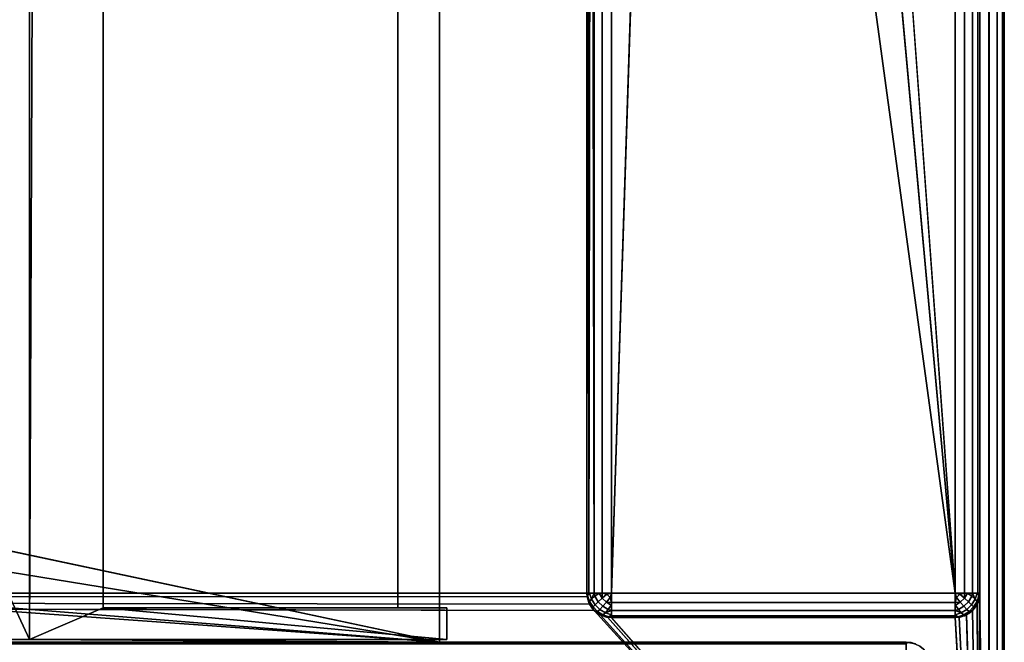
# Model space of a CAD drawing. Header units: millimetres. Extents: x -10 to 414, y -927 to 10.
# Tile 21 of 27: x 360 to 400, y -883 to -858. Entities that reach past the tile are written whole.
import ezdxf

# ---------------------------------------------------------------- set-up
doc = ezdxf.new("R2010")
doc.units = ezdxf.units.MM
doc.header["$MEASUREMENT"] = 0
for name, color, linetype, lineweight in [('0 Misc', 7, 'Continuous', 35), ('10 Raster Images', 7, 'Continuous', 35), ('5 Hatches', 7, 'Continuous', 35)]:
    doc.layers.add(name, color=color, linetype=linetype, lineweight=lineweight)

msp = doc.modelspace()

# ---------------------------------------------------------------- linework, layer by layer
at = {"layer": '0 Misc', "color": 160, "linetype": 'Continuous', "lineweight": 25}
for p, q in [((399, -1, 720), (399, -899, 720)), ((400, -1, 699), (400, -899, 699)), ((400, -899, 719), (400, -1, 719)), ((398, -881, 12), (398, -2, 12)), ((399, -2, 13), (399, -881, 13)), ((399, -881, 698), (399, -2, 698)), ((383, -17, 698), (383, -881, 698)), ((383, -881, 13), (383, -17, 698)), ((23, -159, 93), (360.3, -882.9, 93)), ((360.3, -882.9, 93), (360.3, -159.1, 93)), ((360.3, -159.1, 665), (360.3, -882.9, 665)), ((377, -883, 70), (377, -159, 70)), ((377, -883, 93), (377, -159, 70)), ((377, -882.9, 93), (377, -159, 70)), ((377, -881.6, 93), (377, -159, 70)), ((360.3, -882.9, 665), (363.3, -160.4, 665)), ((363.3, -881.6, 665), (363.3, -160.4, 665)), ((363.3, -881.6, 94.3), (363.3, -160.4, 94.3)), ((375.3, -160.4, 93), (375.3, -881.6, 93)), ((375.3, -160.4, 94.3), (375.3, -881.6, 94.3)), ((377, -881.6, 93), (377, -160.4, 93)), ((398, -881, 12), (391, -785, 12)), ((398, -881, 12), (389.899, -791.953, 12)), ((384, -881, 12), (386.703, -798.225, 12)), ((398, -881, 12), (386.703, -798.225, 12)), ((384, -815, 12), (384, -881, 12)), ((383, -881, 13), (383, -815.707, 34.207)), ((383, -881, 13), (383, -815.891, 33.954)), ((383, -881, 13), (383, -815.988, 33.656)), ((383, -881, 13), (383, -816, 13)), ((383, -881, 13), (383, -816, 33.5)), ((377, -883, 70), (112.5, -864, 70)), ((377, -883, 70), (139.5, -864, 70)), ((377, -883, 70), (260.5, -864, 70)), ((377, -883, 70), (287.5, -864, 70)), ((17, -881, 698), (383, -881, 698)), ((383.293, -881.707, 698), (17, -881, 698)), ((383.109, -881.454, 698), (17, -881, 698)), ((383.012, -881.156, 698), (17, -881, 698)), ((383, -881, 698), (383, -881, 13)), ((384, -881, 12), (398, -881, 12)), ((399, -899, 698), (398.988, -881.156, 698)), ((399, -881, 13), (399, -881, 698)), ((399, -899, 698), (399, -881, 698)), ((363.3, -881.6, 665), (360.3, -882.9, 665)), ((377.3, -881.6, 665), (363.3, -881.6, 665)), ((363.3, -881.6, 665), (363.3, -881.6, 94.3)), ((375.3, -881.6, 94.3), (363.3, -881.6, 94.3)), ((363.3, -881.6, 665), (377.3, -882.9, 665)), ((375.3, -881.6, 94.3), (363.3, -881.6, 665)), ((375.3, -881.6, 93), (375.3, -881.6, 94.3)), ((375.3, -881.6, 93), (377, -881.6, 93)), ((377, -881.6, 93), (375.3, -881.6, 94.3)), ((377.3, -881.6, 93), (375.3, -881.6, 94.3)), ((377.3, -881.6, 665), (375.3, -881.6, 94.3)), ((377, -882.9, 93), (377, -881.6, 93)), ((377, -881.6, 93), (377.3, -881.6, 93)), ((377.3, -882.9, 665), (377.3, -881.6, 665)), ((377.3, -881.6, 93), (377.3, -882.9, 93)), ((377.3, -881.6, 665), (377.3, -881.6, 93)), ((399, -899, 698), (383.293, -881.707, 698)), ((399, -899, 698), (398.707, -881.707, 698)), ((399, -899, 698), (398.891, -881.454, 698)), ((399, -899, 698), (383.546, -881.891, 698)), ((399, -899, 698), (383.844, -881.988, 698)), ((384, -882, 13), (384, -882, 698)), ((398, -882, 13), (384, -882, 13)), ((384, -882, 698), (398, -882, 698)), ((399, -899, 698), (384, -882, 698)), ((398, -882, 698), (398, -882, 13)), ((399, -899, 698), (398, -882, 698)), ((399, -899, 698), (398.156, -881.988, 698)), ((399, -899, 698), (398.454, -881.891, 698)), ((4, -883, 13.5), (396, -883, 13.5)), ((396, -883, 694), (4, -883, 694)), ((360.3, -882.9, 93), (23, -883, 93)), ((377, -883, 93), (23, -883, 93)), ((23, -883, 70), (377, -883, 70)), ((396, -883, 13.5), (23, -883, 70)), ((396, -883, 694), (359.5, -883, 428)), ((359.5, -883, 428), (377, -883, 93)), ((396, -883, 694), (359.5, -883, 451)), ((377, -882.9, 93), (360.3, -882.9, 93)), ((360.3, -882.9, 665), (377.3, -882.9, 665)), ((360.3, -882.9, 665), (360.3, -882.9, 93)), ((360.3, -882.9, 93), (377, -883, 93)), ((360.3, -882.9, 93), (377.3, -882.9, 665)), ((377, -883, 93), (377, -882.9, 93)), ((377.3, -882.9, 93), (377, -882.9, 93)), ((377, -882.9, 93), (377.3, -882.9, 665)), ((377, -883, 70), (377, -883, 93)), ((396, -883, 694), (377, -883, 70)), ((377, -883, 70), (396, -883, 13.5)), ((396, -883, 694), (377, -883, 93)), ((377.3, -882.9, 665), (377.3, -882.9, 93)), ((396, -883, 13.5), (396, -883, 694))]:
    msp.add_line(p, q, dxfattribs=at).dxf.unprotected_set("ltscale", 0)
at = {"layer": '0 Misc', "color": 160, "linetype": 'Continuous', "lineweight": 25, "extrusion": (0, 1, 0)}
for centre, start, end in [((-384, 13, -881), 270, 0), ((-398, 13, -881), 180, 270)]:
    msp.add_arc(centre, 1, start, end, dxfattribs=at).dxf.unprotected_set("ltscale", 0)
at = {"layer": '0 Misc', "color": 160, "linetype": 'Continuous', "lineweight": 25}
for centre, start, end in [((384, -881, 13), 180, 270), ((398, -881, 13), 270, 0), ((396, -884, 13.5), 0, 90)]:
    msp.add_arc(centre, 1, start, end, dxfattribs=at).dxf.unprotected_set("ltscale", 0)
at = {"layer": '0 Misc', "color": 160, "linetype": 'Continuous', "lineweight": 25, "extrusion": (0, 0, -1)}
for centre, start, end in [((-384, -881, -698), 270, 0), ((-398, -881, -698), 180, 270), ((-396, -884, -694), 90, 180)]:
    msp.add_arc(centre, 1, start, end, dxfattribs=at).dxf.unprotected_set("ltscale", 0)
at = {"layer": '0 Misc', "color": 160, "linetype": 'Continuous', "lineweight": 25, "extrusion": (-1, 0, 0)}
for centre, start, end in [((881, 13, -384), 270, 0), ((884, 694, -396), 90, 180)]:
    msp.add_arc(centre, 1, start, end, dxfattribs=at).dxf.unprotected_set("ltscale", 0)
at = {"layer": '0 Misc', "color": 160, "linetype": 'Continuous', "lineweight": 25, "extrusion": (1, 0, 0)}
msp.add_arc((-881, 13, 398), 1, 180, 270, dxfattribs=at).dxf.unprotected_set("ltscale", 0)
at = {"layer": '0 Misc', "color": 160, "linetype": 'Continuous', "lineweight": 25, "extrusion": (-1, 0, 5.68434e-14)}
msp.add_arc((884, 13.5, -396), 1, 180, 270, dxfattribs=at).dxf.unprotected_set("ltscale", 0)
at = {"layer": '0 Misc', "color": 7, "lineweight": 25}
for points, invisible_edges in [([(399, -1, 698), (399.383, -899, 698.076), (399, -2, 698)], 1), ([(399, -1, 698), (399.383, -1, 698.076), (399.383, -899, 698.076)], 12), ([(399, -1, 720), (399.383, -899, 719.924), (399.383, -1, 719.924)], 1), ([(399, -1, 720), (399, -899, 720), (399.383, -899, 719.924)], 12), ([(399.383, -899, 698.076), (399.707, -1, 698.293), (399.707, -899, 698.293)], 1), ([(399.383, -899, 698.076), (399.383, -1, 698.076), (399.707, -1, 698.293)], 12), ([(399.383, -1, 719.924), (399.707, -899, 719.707), (399.707, -1, 719.707)], 1), ([(399.383, -1, 719.924), (399.383, -899, 719.924), (399.707, -899, 719.707)], 12), ([(399.924, -1, 698.617), (399.707, -899, 698.293), (399.707, -1, 698.293)], 1), ([(399.924, -1, 698.617), (399.924, -899, 698.617), (399.707, -899, 698.293)], 12), ([(399.707, -1, 719.707), (399.924, -899, 719.383), (399.924, -1, 719.383)], 1), ([(399.707, -1, 719.707), (399.707, -899, 719.707), (399.924, -899, 719.383)], 12), ([(400, -1, 699), (399.924, -899, 698.617), (399.924, -1, 698.617)], 1), ([(400, -1, 699), (400, -899, 699), (399.924, -899, 698.617)], 12), ([(400, -899, 719), (399.924, -1, 719.383), (399.924, -899, 719.383)], 1), ([(400, -899, 719), (400, -1, 719), (399.924, -1, 719.383)], 12), ([(400, -899, 719), (400, -1, 699), (400, -1, 719)], 1), ([(400, -899, 719), (400, -899, 699), (400, -1, 699)], 12), ([(398, -881, 12), (398.383, -2, 12.076), (398.383, -881, 12.076)], 1), ([(398, -881, 12), (398, -2, 12), (398.383, -2, 12.076)], 12), ([(398.707, -2, 12.293), (398.383, -881, 12.076), (398.383, -2, 12.076)], 1), ([(398.707, -2, 12.293), (398.707, -881, 12.293), (398.383, -881, 12.076)], 12), ([(398.924, -2, 12.617), (398.707, -881, 12.293), (398.707, -2, 12.293)], 1), ([(398.924, -2, 12.617), (398.924, -881, 12.617), (398.707, -881, 12.293)], 12), ([(399, -2, 13), (398.924, -881, 12.617), (398.924, -2, 12.617)], 1), ([(399, -2, 13), (399, -881, 13), (398.924, -881, 12.617)], 12), ([(399.383, -899, 698.076), (399, -881, 698), (399, -2, 698)], 12), ([(360.3, -882.9, 93), (360.3, -159.1, 665), (360.3, -159.1, 93)], 1), ([(360.3, -882.9, 93), (360.3, -882.9, 665), (360.3, -159.1, 665)], 12), ([(363.3, -160.4, 94.3), (363.3, -881.6, 665), (363.3, -881.6, 94.3)], 1), ([(363.3, -160.4, 94.3), (363.3, -160.4, 665), (363.3, -881.6, 665)], 12), ([(375.3, -881.6, 94.3), (363.3, -160.4, 94.3), (363.3, -881.6, 94.3)], 1), ([(375.3, -881.6, 94.3), (375.3, -160.4, 94.3), (363.3, -160.4, 94.3)], 12), ([(375.3, -881.6, 93), (377, -160.4, 93), (375.3, -160.4, 93)], 1), ([(375.3, -881.6, 93), (377, -881.6, 93), (377, -160.4, 93)], 12), ([(375.3, -881.6, 93), (375.3, -160.4, 94.3), (375.3, -881.6, 94.3)], 1), ([(375.3, -881.6, 93), (375.3, -160.4, 93), (375.3, -160.4, 94.3)], 12), ([(384, -815, 12), (383.617, -881, 12.076), (383.617, -815.383, 12.076)], 1), ([(384, -815, 12), (384, -881, 12), (383.617, -881, 12.076)], 12), ([(383.293, -881, 12.293), (383.617, -815.383, 12.076), (383.617, -881, 12.076)], 1), ([(383.293, -881, 12.293), (383.293, -815.707, 12.293), (383.617, -815.383, 12.076)], 12), ([(383, -881, 698), (383.076, -881.383, 13), (383.076, -881.383, 698)], 1), ([(383, -881, 698), (383, -881, 13), (383.076, -881.383, 13)], 12), ([(383.189, -881.248, 12.47), (383.031, -881.107, 12.779), (383.106, -881.002, 12.552)], 1), ([(383.189, -881.248, 12.47), (383.111, -881.345, 12.7), (383.031, -881.107, 12.779)], 12), ([(383.293, -881.707, 13), (383.076, -881.383, 698), (383.076, -881.383, 13)], 1), ([(383.293, -881.707, 13), (383.293, -881.707, 698), (383.076, -881.383, 698)], 12), ([(383.249, -881.565, 12.659), (383.093, -881.419, 12.95), (383.111, -881.345, 12.7)], 1), ([(383.111, -881.345, 12.7), (383.189, -881.248, 12.47), (383.332, -881.476, 12.428)], 12), ([(383.111, -881.345, 12.7), (383.332, -881.476, 12.428), (383.249, -881.565, 12.659)], 1), ([(383.46, -881.354, 12.236), (383.189, -881.248, 12.47), (383.322, -881.134, 12.277)], 1), ([(383.46, -881.354, 12.236), (383.332, -881.476, 12.428), (383.189, -881.248, 12.47)], 12), ([(383.625, -881.208, 12.096), (383.322, -881.134, 12.277), (383.502, -881.01, 12.133)], 1), ([(383.625, -881.208, 12.096), (383.46, -881.354, 12.236), (383.322, -881.134, 12.277)], 12), ([(383.332, -881.476, 12.428), (383.46, -881.354, 12.236), (383.646, -881.54, 12.236)], 12), ([(383.46, -881.354, 12.236), (383.625, -881.208, 12.096), (383.792, -881.375, 12.096)], 12), ([(383.46, -881.354, 12.236), (383.792, -881.375, 12.096), (383.646, -881.54, 12.236)], 1), ([(383.625, -881.208, 12.096), (383.816, -881.048, 12.018), (383.952, -881.184, 12.018)], 12), ([(383.625, -881.208, 12.096), (383.952, -881.184, 12.018), (383.792, -881.375, 12.096)], 1), ([(383.646, -881.54, 12.236), (383.792, -881.375, 12.096), (383.99, -881.498, 12.133)], 12), ([(384, -881, 12), (398, -881.383, 12.076), (384, -881.383, 12.076)], 1), ([(384, -881, 12), (398, -881, 12), (398, -881.383, 12.076)], 12), ([(398, -881.707, 12.293), (384, -881.383, 12.076), (398, -881.383, 12.076)], 1), ([(398, -881.707, 12.293), (384, -881.707, 12.293), (384, -881.383, 12.076)], 12), ([(398.208, -881.375, 12.096), (398.134, -881.678, 12.277), (398.01, -881.498, 12.133)], 1), ([(398.208, -881.375, 12.096), (398.048, -881.184, 12.018), (398.184, -881.048, 12.018)], 12), ([(398.208, -881.375, 12.096), (398.354, -881.54, 12.236), (398.134, -881.678, 12.277)], 12), ([(398.208, -881.375, 12.096), (398.184, -881.048, 12.018), (398.375, -881.208, 12.096)], 1), ([(398.375, -881.208, 12.096), (398.354, -881.54, 12.236), (398.208, -881.375, 12.096)], 1), ([(398.375, -881.208, 12.096), (398.54, -881.354, 12.236), (398.354, -881.54, 12.236)], 12), ([(398.354, -881.54, 12.236), (398.54, -881.354, 12.236), (398.668, -881.476, 12.428)], 12), ([(398.498, -881.01, 12.133), (398.54, -881.354, 12.236), (398.375, -881.208, 12.096)], 1), ([(398.498, -881.01, 12.133), (398.678, -881.134, 12.277), (398.54, -881.354, 12.236)], 12), ([(398.678, -881.134, 12.277), (398.668, -881.476, 12.428), (398.54, -881.354, 12.236)], 1), ([(398.678, -881.134, 12.277), (398.811, -881.248, 12.47), (398.668, -881.476, 12.428)], 12), ([(398.751, -881.565, 12.659), (398.668, -881.476, 12.428), (398.811, -881.248, 12.47)], 12), ([(398.924, -881.383, 13), (398.707, -881.707, 698), (398.707, -881.707, 13)], 1), ([(398.924, -881.383, 13), (398.924, -881.383, 698), (398.707, -881.707, 698)], 12), ([(398.751, -881.565, 12.659), (398.811, -881.248, 12.47), (398.889, -881.345, 12.7)], 1), ([(398.889, -881.345, 12.7), (398.783, -881.616, 12.913), (398.751, -881.565, 12.659)], 1), ([(398.889, -881.345, 12.7), (398.907, -881.419, 12.95), (398.783, -881.616, 12.913)], 12), ([(398.894, -881.002, 12.552), (398.889, -881.345, 12.7), (398.811, -881.248, 12.47)], 1), ([(398.894, -881.002, 12.552), (398.969, -881.107, 12.779), (398.889, -881.345, 12.7)], 12), ([(399, -881, 13), (398.924, -881.383, 698), (398.924, -881.383, 13)], 1), ([(399, -881, 13), (399, -881, 698), (398.924, -881.383, 698)], 12), ([(399.383, -899, 698.076), (399, -899, 698), (399, -881, 698)], 12), ([(377, -881.6, 93), (377.3, -882.9, 93), (377, -882.9, 93)], 1), ([(377, -881.6, 93), (377.3, -881.6, 93), (377.3, -882.9, 93)], 12), ([(377.3, -881.6, 93), (377.3, -882.9, 665), (377.3, -882.9, 93)], 1), ([(377.3, -881.6, 93), (377.3, -881.6, 665), (377.3, -882.9, 665)], 12), ([(383.249, -881.565, 12.659), (383.217, -881.616, 12.913), (383.093, -881.419, 12.95)], 12), ([(383.435, -881.751, 12.659), (383.217, -881.616, 12.913), (383.249, -881.565, 12.659)], 1), ([(383.435, -881.751, 12.659), (383.384, -881.783, 12.913), (383.217, -881.616, 12.913)], 12), ([(383.249, -881.565, 12.659), (383.332, -881.476, 12.428), (383.524, -881.668, 12.428)], 12), ([(383.249, -881.565, 12.659), (383.524, -881.668, 12.428), (383.435, -881.751, 12.659)], 1), ([(383.617, -881.924, 13), (383.293, -881.707, 698), (383.293, -881.707, 13)], 1), ([(383.617, -881.924, 13), (383.617, -881.924, 698), (383.293, -881.707, 698)], 12), ([(383.332, -881.476, 12.428), (383.646, -881.54, 12.236), (383.524, -881.668, 12.428)], 1), ([(383.655, -881.889, 12.7), (383.384, -881.783, 12.913), (383.435, -881.751, 12.659)], 1), ([(383.655, -881.889, 12.7), (383.581, -881.907, 12.95), (383.384, -881.783, 12.913)], 12), ([(383.524, -881.668, 12.428), (383.655, -881.889, 12.7), (383.435, -881.751, 12.659)], 1), ([(383.524, -881.668, 12.428), (383.646, -881.54, 12.236), (383.866, -881.678, 12.277)], 12), ([(383.524, -881.668, 12.428), (383.866, -881.678, 12.277), (383.752, -881.811, 12.47)], 1), ([(383.524, -881.668, 12.428), (383.752, -881.811, 12.47), (383.655, -881.889, 12.7)], 12), ([(383.646, -881.54, 12.236), (383.99, -881.498, 12.133), (383.866, -881.678, 12.277)], 1), ([(398, -881.924, 12.617), (384, -881.707, 12.293), (398, -881.707, 12.293)], 1), ([(398, -881.924, 12.617), (384, -881.924, 12.617), (384, -881.707, 12.293)], 12), ([(398.354, -881.54, 12.236), (398.248, -881.811, 12.47), (398.134, -881.678, 12.277)], 1), ([(398.354, -881.54, 12.236), (398.476, -881.668, 12.428), (398.248, -881.811, 12.47)], 12), ([(398.345, -881.889, 12.7), (398.248, -881.811, 12.47), (398.476, -881.668, 12.428)], 12), ([(398.345, -881.889, 12.7), (398.476, -881.668, 12.428), (398.565, -881.751, 12.659)], 1), ([(398.419, -881.907, 12.95), (398.345, -881.889, 12.7), (398.565, -881.751, 12.659)], 12), ([(398.354, -881.54, 12.236), (398.668, -881.476, 12.428), (398.476, -881.668, 12.428)], 1), ([(398.707, -881.707, 13), (398.383, -881.924, 698), (398.383, -881.924, 13)], 1), ([(398.707, -881.707, 13), (398.707, -881.707, 698), (398.383, -881.924, 698)], 12), ([(398.419, -881.907, 12.95), (398.565, -881.751, 12.659), (398.616, -881.783, 12.913)], 1), ([(398.476, -881.668, 12.428), (398.668, -881.476, 12.428), (398.751, -881.565, 12.659)], 12), ([(398.476, -881.668, 12.428), (398.751, -881.565, 12.659), (398.565, -881.751, 12.659)], 1), ([(398.616, -881.783, 12.913), (398.565, -881.751, 12.659), (398.751, -881.565, 12.659)], 12), ([(398.616, -881.783, 12.913), (398.751, -881.565, 12.659), (398.783, -881.616, 12.913)], 1), ([(384, -882, 13), (383.617, -881.924, 698), (383.617, -881.924, 13)], 1), ([(384, -882, 13), (384, -882, 698), (383.617, -881.924, 698)], 12), ([(383.998, -881.894, 12.552), (383.655, -881.889, 12.7), (383.752, -881.811, 12.47)], 1), ([(383.998, -881.894, 12.552), (383.893, -881.969, 12.779), (383.655, -881.889, 12.7)], 12), ([(398, -882, 13), (384, -881.924, 12.617), (398, -881.924, 12.617)], 1), ([(398, -882, 13), (384, -882, 13), (384, -881.924, 12.617)], 12), ([(398, -882, 698), (384, -882, 13), (398, -882, 13)], 1), ([(398, -882, 698), (384, -882, 698), (384, -882, 13)], 12), ([(398, -882, 698), (398.383, -881.924, 13), (398.383, -881.924, 698)], 1), ([(398, -882, 698), (398, -882, 13), (398.383, -881.924, 13)], 12), ([(398.248, -881.811, 12.47), (398.107, -881.969, 12.779), (398.002, -881.894, 12.552)], 1), ([(398.248, -881.811, 12.47), (398.345, -881.889, 12.7), (398.107, -881.969, 12.779)], 12), ([(396, -883, 694), (4, -883.076, 694.383), (396, -883.076, 694.383)], 1), ([(396, -883, 694), (4, -883, 694), (4, -883.076, 694.383)], 12), ([(4, -883, 13.5), (396, -883.076, 13.117), (4, -883.076, 13.117)], 1), ([(4, -883, 13.5), (396, -883, 13.5), (396, -883.076, 13.117)], 12)]:
    msp.add_3dface(points, dxfattribs=dict(at, invisible_edges=invisible_edges))
for points in [[(398, -881, 12), (391, -785, 12), (398, -2, 12)], [(383, -17, 698), (17, -881, 698), (17, -17, 698)], [(17, -881, 698), (383, -17, 698), (383, -881, 698)], [(383, -17, 698), (383, -881, 13), (383, -881, 698)], [(383, -881, 13), (383, -17, 698), (383, -815.707, 34.207)], [(23, -883, 93), (360.3, -882.9, 93), (23, -159, 93)], [(23, -159, 93), (360.3, -882.9, 93), (360.3, -159.1, 93)], [(377, -159, 70), (23, -883, 70), (23, -159, 70)], [(23, -883, 70), (377, -159, 70), (112.5, -842, 70)], [(139.5, -842, 70), (377, -159, 70), (139.5, -864, 70)], [(139.5, -864, 70), (377, -159, 70), (260.5, -842, 70)], [(287.5, -842, 70), (377, -159, 70), (287.5, -864, 70)], [(377, -883, 70), (287.5, -864, 70), (377, -159, 70)], [(363.3, -160.4, 665), (360.3, -159.1, 665), (360.3, -882.9, 665)], [(377, -159, 70), (377, -883, 93), (377, -883, 70)], [(377, -883, 93), (377, -159, 70), (377, -882.9, 93)], [(377, -882.9, 93), (377, -159, 70), (377, -881.6, 93)], [(377, -881.6, 93), (377, -159, 70), (377, -160.4, 93)], [(360.3, -882.9, 665), (363.3, -881.6, 665), (363.3, -160.4, 665)], [(398, -881, 12), (389.899, -791.953, 12), (391, -785, 12)], [(398, -881, 12), (386.703, -798.225, 12), (389.899, -791.953, 12)], [(384, -815, 12), (386.703, -798.225, 12), (384, -881, 12)], [(384, -881, 12), (386.703, -798.225, 12), (398, -881, 12)], [(383, -881, 13), (383, -815.707, 34.207), (383, -815.891, 33.954)], [(383, -881, 13), (383, -815.891, 33.954), (383, -815.988, 33.656)], [(383.019, -815.981, 12.805), (383.076, -881, 12.617), (383, -881, 13)], [(383, -816, 13), (383.019, -815.981, 12.805), (383, -881, 13)], [(383, -881, 13), (383, -815.988, 33.656), (383, -816, 33.5)], [(383, -816, 13), (383, -881, 13), (383, -816, 33.5)], [(383.019, -815.981, 12.805), (383.076, -815.924, 12.617), (383.076, -881, 12.617)], [(383.076, -881, 12.617), (383.169, -815.831, 12.444), (383.293, -881, 12.293)], [(383.076, -881, 12.617), (383.076, -815.924, 12.617), (383.169, -815.831, 12.444)], [(383.293, -881, 12.293), (383.169, -815.831, 12.444), (383.293, -815.707, 12.293)], [(23, -883, 70), (112.5, -864, 70), (377, -883, 70)], [(377, -883, 70), (112.5, -864, 70), (139.5, -864, 70)], [(377, -883, 70), (139.5, -864, 70), (260.5, -864, 70)], [(377, -883, 70), (260.5, -864, 70), (287.5, -864, 70)], [(399, -899, 698), (16.891, -881.454, 698), (16.988, -881.156, 698)], [(399, -899, 698), (16.988, -881.156, 698), (17, -881, 698)], [(399, -899, 698), (17, -881, 698), (383.293, -881.707, 698)], [(383.293, -881.707, 698), (17, -881, 698), (383.109, -881.454, 698)], [(383.109, -881.454, 698), (17, -881, 698), (383.012, -881.156, 698)], [(383.012, -881.156, 698), (17, -881, 698), (383, -881, 698)], [(383.031, -881.107, 12.779), (383.076, -881.383, 13), (383, -881, 13)], [(383.076, -881, 12.617), (383.031, -881.107, 12.779), (383, -881, 13)], [(383.076, -881, 12.617), (383.106, -881.002, 12.552), (383.031, -881.107, 12.779)], [(383.111, -881.345, 12.7), (383.093, -881.419, 12.95), (383.031, -881.107, 12.779)], [(383.093, -881.419, 12.95), (383.076, -881.383, 13), (383.031, -881.107, 12.779)], [(383.076, -881, 12.617), (383.293, -881, 12.293), (383.106, -881.002, 12.552)], [(383.217, -881.616, 12.913), (383.293, -881.707, 13), (383.076, -881.383, 13)], [(383.093, -881.419, 12.95), (383.217, -881.616, 12.913), (383.076, -881.383, 13)], [(383.106, -881.002, 12.552), (383.293, -881, 12.293), (383.189, -881.248, 12.47)], [(383.189, -881.248, 12.47), (383.293, -881, 12.293), (383.322, -881.134, 12.277)], [(383.322, -881.134, 12.277), (383.293, -881, 12.293), (383.502, -881.01, 12.133)], [(383.502, -881.01, 12.133), (383.293, -881, 12.293), (383.617, -881, 12.076)], [(383.625, -881.208, 12.096), (383.502, -881.01, 12.133), (383.617, -881, 12.076)], [(383.625, -881.208, 12.096), (383.617, -881, 12.076), (383.816, -881.048, 12.018)], [(383.816, -881.048, 12.018), (383.617, -881, 12.076), (384, -881, 12)], [(384, -881.383, 12.076), (383.792, -881.375, 12.096), (383.952, -881.184, 12.018)], [(383.792, -881.375, 12.096), (384, -881.383, 12.076), (383.99, -881.498, 12.133)], [(383.952, -881.184, 12.018), (383.816, -881.048, 12.018), (384, -881, 12)], [(383.952, -881.184, 12.018), (384, -881, 12), (384, -881.383, 12.076)], [(384, -881.707, 12.293), (383.99, -881.498, 12.133), (384, -881.383, 12.076)], [(398.048, -881.184, 12.018), (398, -881, 12), (398.184, -881.048, 12.018)], [(398.048, -881.184, 12.018), (398, -881.383, 12.076), (398, -881, 12)], [(398.184, -881.048, 12.018), (398, -881, 12), (398.383, -881, 12.076)], [(398.208, -881.375, 12.096), (398, -881.383, 12.076), (398.048, -881.184, 12.018)], [(398.208, -881.375, 12.096), (398.01, -881.498, 12.133), (398, -881.383, 12.076)], [(398.01, -881.498, 12.133), (398, -881.707, 12.293), (398, -881.383, 12.076)], [(398.184, -881.048, 12.018), (398.383, -881, 12.076), (398.375, -881.208, 12.096)], [(398.498, -881.01, 12.133), (398.375, -881.208, 12.096), (398.383, -881, 12.076)], [(398.707, -881, 12.293), (398.498, -881.01, 12.133), (398.383, -881, 12.076)], [(398.707, -881, 12.293), (398.678, -881.134, 12.277), (398.498, -881.01, 12.133)], [(398.678, -881.134, 12.277), (398.707, -881, 12.293), (398.811, -881.248, 12.47)], [(398.894, -881.002, 12.552), (398.811, -881.248, 12.47), (398.707, -881, 12.293)], [(398.924, -881, 12.617), (398.894, -881.002, 12.552), (398.707, -881, 12.293)], [(398.907, -881.419, 12.95), (398.924, -881.383, 13), (398.707, -881.707, 13)], [(398.889, -881.345, 12.7), (398.969, -881.107, 12.779), (398.924, -881.383, 13)], [(398.889, -881.345, 12.7), (398.924, -881.383, 13), (398.907, -881.419, 12.95)], [(399, -899, 698), (398.891, -881.454, 698), (398.988, -881.156, 698)], [(398.924, -881, 12.617), (398.969, -881.107, 12.779), (398.894, -881.002, 12.552)], [(398.969, -881.107, 12.779), (398.924, -881, 12.617), (399, -881, 13)], [(398.924, -881.383, 13), (398.969, -881.107, 12.779), (399, -881, 13)], [(399, -899, 698), (398.988, -881.156, 698), (399, -881, 698)], [(399, -899, 698), (16.454, -881.891, 698), (16.707, -881.707, 698)], [(399, -899, 698), (16.707, -881.707, 698), (16.891, -881.454, 698)], [(363.3, -881.6, 665), (360.3, -882.9, 665), (377.3, -882.9, 665)], [(363.3, -881.6, 665), (377.3, -882.9, 665), (377.3, -881.6, 665)], [(363.3, -881.6, 665), (375.3, -881.6, 94.3), (363.3, -881.6, 94.3)], [(377.3, -881.6, 665), (375.3, -881.6, 94.3), (363.3, -881.6, 665)], [(375.3, -881.6, 94.3), (377, -881.6, 93), (375.3, -881.6, 93)], [(377, -881.6, 93), (375.3, -881.6, 94.3), (377.3, -881.6, 93)], [(377.3, -881.6, 93), (375.3, -881.6, 94.3), (377.3, -881.6, 665)], [(383.217, -881.616, 12.913), (383.384, -881.783, 12.913), (383.293, -881.707, 13)], [(383.293, -881.707, 13), (383.581, -881.907, 12.95), (383.617, -881.924, 13)], [(383.293, -881.707, 13), (383.384, -881.783, 12.913), (383.581, -881.907, 12.95)], [(399, -899, 698), (383.293, -881.707, 698), (383.546, -881.891, 698)], [(383.752, -881.811, 12.47), (383.866, -881.678, 12.277), (384, -881.707, 12.293)], [(383.998, -881.894, 12.552), (383.752, -881.811, 12.47), (384, -881.707, 12.293)], [(384, -881.707, 12.293), (383.866, -881.678, 12.277), (383.99, -881.498, 12.133)], [(384, -881.924, 12.617), (383.998, -881.894, 12.552), (384, -881.707, 12.293)], [(398.01, -881.498, 12.133), (398.134, -881.678, 12.277), (398, -881.707, 12.293)], [(398.134, -881.678, 12.277), (398.248, -881.811, 12.47), (398, -881.707, 12.293)], [(398, -881.707, 12.293), (398.002, -881.894, 12.552), (398, -881.924, 12.617)], [(398.002, -881.894, 12.552), (398, -881.707, 12.293), (398.248, -881.811, 12.47)], [(398.383, -881.924, 13), (398.616, -881.783, 12.913), (398.707, -881.707, 13)], [(398.383, -881.924, 13), (398.419, -881.907, 12.95), (398.616, -881.783, 12.913)], [(399, -899, 698), (398.454, -881.891, 698), (398.707, -881.707, 698)], [(398.616, -881.783, 12.913), (398.783, -881.616, 12.913), (398.707, -881.707, 13)], [(398.907, -881.419, 12.95), (398.707, -881.707, 13), (398.783, -881.616, 12.913)], [(399, -899, 698), (398.707, -881.707, 698), (398.891, -881.454, 698)], [(1, -899, 698), (2, -882, 698), (399, -899, 698)], [(399, -899, 698), (2, -882, 698), (16, -882, 698)], [(399, -899, 698), (16, -882, 698), (16.156, -881.988, 698)], [(399, -899, 698), (16.156, -881.988, 698), (16.454, -881.891, 698)], [(399, -899, 698), (383.546, -881.891, 698), (383.844, -881.988, 698)], [(383.581, -881.907, 12.95), (383.655, -881.889, 12.7), (383.617, -881.924, 13)], [(383.893, -881.969, 12.779), (383.617, -881.924, 13), (383.655, -881.889, 12.7)], [(383.893, -881.969, 12.779), (384, -882, 13), (383.617, -881.924, 13)], [(399, -899, 698), (383.844, -881.988, 698), (384, -882, 698)], [(384, -881.924, 12.617), (383.893, -881.969, 12.779), (383.998, -881.894, 12.552)], [(384, -881.924, 12.617), (384, -882, 13), (383.893, -881.969, 12.779)], [(399, -899, 698), (384, -882, 698), (398, -882, 698)], [(398, -881.924, 12.617), (398.002, -881.894, 12.552), (398.107, -881.969, 12.779)], [(398.107, -881.969, 12.779), (398.383, -881.924, 13), (398, -882, 13)], [(398, -881.924, 12.617), (398.107, -881.969, 12.779), (398, -882, 13)], [(399, -899, 698), (398, -882, 698), (398.156, -881.988, 698)], [(398.107, -881.969, 12.779), (398.345, -881.889, 12.7), (398.419, -881.907, 12.95)], [(398.107, -881.969, 12.779), (398.419, -881.907, 12.95), (398.383, -881.924, 13)], [(399, -899, 698), (398.156, -881.988, 698), (398.454, -881.891, 698)], [(4, -883, 13.5), (23, -883, 70), (396, -883, 13.5)], [(396, -883, 694), (359.5, -883, 451), (4, -883, 694)], [(360.3, -882.9, 93), (23, -883, 93), (377, -883, 93)], [(377, -883, 70), (396, -883, 13.5), (23, -883, 70)], [(359.5, -883, 428), (377, -883, 93), (23, -883, 93)], [(396, -883, 694), (377, -883, 93), (359.5, -883, 428)], [(396, -883, 694), (359.5, -883, 428), (359.5, -883, 451)], [(360.3, -882.9, 93), (377, -883, 93), (377, -882.9, 93)], [(377, -882.9, 93), (377.3, -882.9, 665), (360.3, -882.9, 93)], [(360.3, -882.9, 93), (377.3, -882.9, 665), (360.3, -882.9, 665)], [(377.3, -882.9, 665), (377, -882.9, 93), (377.3, -882.9, 93)], [(396, -883, 13.5), (377, -883, 70), (396, -883, 694)], [(396, -883, 694), (377, -883, 70), (377, -883, 93)], [(396, -883.076, 13.117), (396, -883, 13.5), (396.048, -883.018, 13.316)], [(396.048, -883.018, 13.316), (396, -883, 13.5), (396.184, -883.018, 13.452)], [(396.184, -883.018, 13.452), (396, -883, 13.5), (396.383, -883.076, 13.5)]]:
    msp.add_3dface(points, dxfattribs=at)
at = {"layer": '0 Misc', "color": 5, "lineweight": 25}
for points in [[(396.383, -883.076, 694), (396, -883, 694), (396.184, -883.018, 694.048)], [(396.184, -883.018, 694.048), (396, -883, 694), (396.048, -883.018, 694.184)], [(396.048, -883.018, 694.184), (396, -883, 694), (396, -883.076, 694.383)]]:
    msp.add_3dface(points, dxfattribs=at)
for points, invisible_edges in [([(396, -883, 13.5), (396.383, -883.076, 694), (396.383, -883.076, 13.5)], 1), ([(396, -883, 13.5), (396, -883, 694), (396.383, -883.076, 694)], 12)]:
    msp.add_3dface(points, dxfattribs=dict(at, invisible_edges=invisible_edges))
at = {"layer": '10 Raster Images', "color": 160, "linetype": 'Continuous', "lineweight": 25}
for p, q in [((398, -881, 12), (398, -2, 12)), ((383, -17, 698), (383, -881, 698)), ((383, -881, 698), (383, -17, 698)), ((360.3, -159.1, 93), (360.3, -882.9, 93)), ((360.3, -882.9, 665), (360.3, -159.1, 665)), ((377, -159, 70), (377, -883, 70)), ((377, -883, 70), (377, -159, 70)), ((363.3, -160.4, 665), (363.3, -881.6, 665)), ((377, -881.6, 93), (377, -160.4, 93)), ((384, -815, 12), (384, -881, 12)), ((383, -881, 13), (383, -816, 13)), ((383, -881, 698), (383, -881, 13)), ((383.012, -881.156, 698), (383, -881, 698)), ((383.109, -881.454, 698), (383.012, -881.156, 698)), ((384, -881, 12), (398, -881, 12)), ((398.988, -881.156, 698), (398.891, -881.454, 698)), ((399, -881, 698), (398.988, -881.156, 698)), ((399, -899, 698), (399, -881, 698)), ((363.3, -881.6, 665), (377.3, -881.6, 665)), ((363.3, -881.6, 665), (363.3, -881.6, 94.3)), ((363.3, -881.6, 94.3), (375.3, -881.6, 94.3)), ((377.3, -881.6, 665), (363.3, -881.6, 665)), ((375.3, -881.6, 94.3), (375.3, -881.6, 93)), ((375.3, -881.6, 93), (377, -881.6, 93)), ((377, -882.9, 93), (377, -881.6, 93)), ((377, -881.6, 93), (377.3, -881.6, 93)), ((377.3, -881.6, 665), (377.3, -882.9, 665)), ((377.3, -881.6, 93), (377.3, -881.6, 665)), ((383.293, -881.707, 698), (383.109, -881.454, 698)), ((383.546, -881.891, 698), (383.293, -881.707, 698)), ((398.707, -881.707, 698), (398.454, -881.891, 698)), ((398.891, -881.454, 698), (398.707, -881.707, 698)), ((383.844, -881.988, 698), (383.546, -881.891, 698)), ((384, -882, 698), (383.844, -881.988, 698)), ((398, -882, 698), (384, -882, 698)), ((398.156, -881.988, 698), (398, -882, 698)), ((398.454, -881.891, 698), (398.156, -881.988, 698)), ((4, -883, 13.5), (396, -883, 13.5)), ((396, -883, 694), (4, -883, 694)), ((377, -883, 93), (23, -883, 93)), ((23, -883, 70), (377, -883, 70)), ((377, -883, 70), (23, -883, 70)), ((23, -883, 93), (377, -883, 93)), ((360.3, -882.9, 93), (377, -882.9, 93)), ((377.3, -882.9, 665), (360.3, -882.9, 665)), ((377, -882.9, 93), (360.3, -882.9, 93)), ((360.3, -882.9, 93), (360.3, -882.9, 665)), ((360.3, -882.9, 665), (377.3, -882.9, 665)), ((377, -882.9, 93), (377, -883, 93)), ((377, -883, 93), (377, -882.9, 93)), ((377.3, -882.9, 93), (377, -882.9, 93)), ((377, -883, 70), (377, -883, 93)), ((377, -883, 93), (377, -883, 70)), ((377.3, -882.9, 665), (377.3, -882.9, 93)), ((396, -883, 13.5), (396, -883, 694))]:
    msp.add_line(p, q, dxfattribs=at).dxf.unprotected_set("ltscale", 0)
at = {"layer": '5 Hatches', "color": 7, "lineweight": 25}
for points, invisible_edges in [([(399, -899, 720), (1, -1, 720), (1, -899, 720)], 1), ([(399, -899, 720), (399, -1, 720), (1, -1, 720)], 12), ([(399, -2, 698), (399, -881, 13), (399, -2, 13)], 1), ([(399, -2, 698), (399, -881, 698), (399, -881, 13)], 12)]:
    msp.add_3dface(points, dxfattribs=dict(at, invisible_edges=invisible_edges))

doc.saveas('drawing.dxf')
